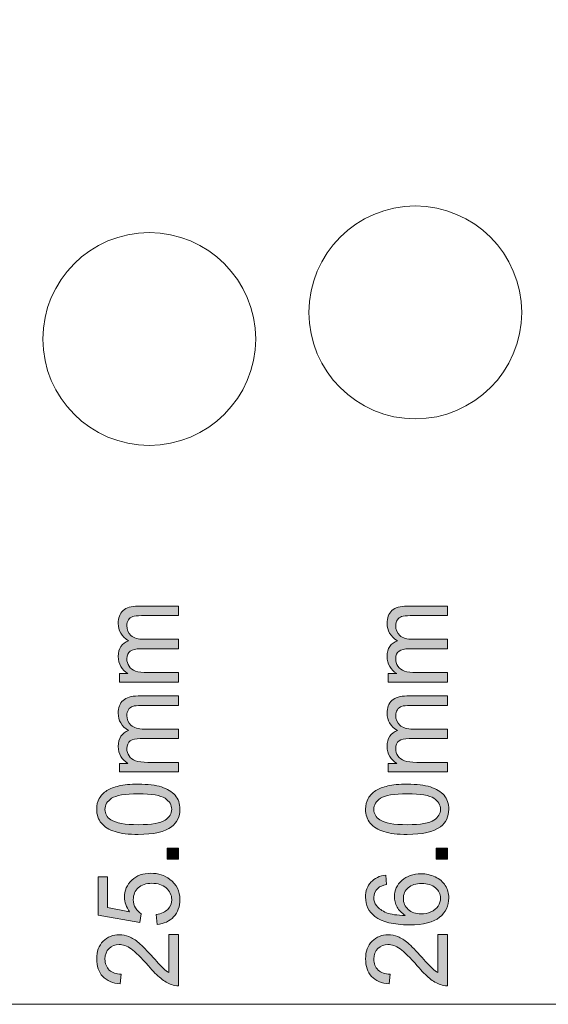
# Model space of a CAD drawing. Header units: millimetres. Extents: x 7 to 595, y -296 to -6.
# Tile 34 of 131: x 63 to 83, y -80 to -43. Entities that reach past the tile are written whole.
import ezdxf

# ---------------------------------------------------------------- set-up
doc = ezdxf.new("R2010")
doc.units = ezdxf.units.MM
doc.header["$MEASUREMENT"] = 0
doc.layers.add('Layer 1', color=7, linetype='Continuous', lineweight=0)

# ---------------------------------------------------------------- blocks, each defined once
blk = doc.blocks.new('Block_1')
at = {"layer": 'Layer 1', "true_color": 0x010101, "transparency": 33554687}
h = blk.add_hatch(color=18, dxfattribs=at)
edge = h.paths.add_edge_path()
edge.add_spline(control_points=[(68.82, -67.422), (68.82, -67.422), (66.599, -67.422), (66.599, -67.422), (66.599, -67.422), (66.599, -67.102), (66.599, -67.102), (66.599, -67.102), (66.913, -67.102), (66.913, -67.102), (66.804, -67.037), (66.717, -66.949), (66.651, -66.839), (66.585, -66.73), (66.552, -66.606), (66.552, -66.466), (66.552, -66.31), (66.586, -66.183), (66.654, -66.084), (66.722, -65.984), (66.817, -65.914), (66.94, -65.873), (66.681, -65.706), (66.552, -65.489), (66.552, -65.222), (66.552, -65.012), (66.613, -64.851), (66.735, -64.739), (66.857, -64.626), (67.044, -64.569), (67.297, -64.569), (67.297, -64.569), (68.82, -64.569), (68.82, -64.569), (68.82, -64.569), (68.82, -64.926), (68.82, -64.926), (68.82, -64.926), (67.422, -64.926), (67.422, -64.926), (67.272, -64.926), (67.164, -64.938), (67.098, -64.961), (67.031, -64.984), (66.978, -65.026), (66.938, -65.087), (66.897, -65.148), (66.877, -65.22), (66.877, -65.301), (66.877, -65.45), (66.929, -65.573), (67.033, -65.671), (67.137, -65.769), (67.303, -65.817), (67.531, -65.817), (67.531, -65.817), (68.82, -65.817), (68.82, -65.817), (68.82, -65.817), (68.82, -66.174), (68.82, -66.174), (68.82, -66.174), (67.379, -66.174), (67.379, -66.174), (67.212, -66.174), (67.086, -66.203), (67.003, -66.261), (66.919, -66.319), (66.877, -66.414), (66.877, -66.546), (66.877, -66.646), (66.905, -66.739), (66.961, -66.824), (67.016, -66.909), (67.098, -66.97), (67.205, -67.009), (67.312, -67.047), (67.467, -67.066), (67.669, -67.066), (67.669, -67.066), (68.82, -67.066), (68.82, -67.066), (68.82, -67.066), (68.82, -67.422), (68.82, -67.422)], knot_values=[0, 0, 0, 0, 1, 1, 1, 2, 2, 2, 3, 3, 3, 4, 4, 4, 5, 5, 5, 6, 6, 6, 7, 7, 7, 8, 8, 8, 9, 9, 9, 10, 10, 10, 11, 11, 11, 12, 12, 12, 13, 13, 13, 14, 14, 14, 15, 15, 15, 16, 16, 16, 17, 17, 17, 18, 18, 18, 19, 19, 19, 20, 20, 20, 21, 21, 21, 22, 22, 22, 23, 23, 23, 24, 24, 24, 25, 25, 25, 26, 26, 26, 27, 27, 27, 28, 28, 28, 28], degree=3, periodic=0)
h = blk.add_hatch(color=18, dxfattribs=at)
edge = h.paths.add_edge_path()
edge.add_spline(control_points=[(78.927, -67.422), (78.927, -67.422), (76.706, -67.422), (76.706, -67.422), (76.706, -67.422), (76.706, -67.102), (76.706, -67.102), (76.706, -67.102), (77.02, -67.102), (77.02, -67.102), (76.912, -67.037), (76.824, -66.949), (76.758, -66.839), (76.692, -66.73), (76.659, -66.606), (76.659, -66.466), (76.659, -66.31), (76.693, -66.183), (76.761, -66.084), (76.83, -65.984), (76.925, -65.914), (77.047, -65.873), (76.788, -65.706), (76.659, -65.489), (76.659, -65.222), (76.659, -65.012), (76.72, -64.851), (76.842, -64.739), (76.964, -64.626), (77.151, -64.569), (77.404, -64.569), (77.404, -64.569), (78.927, -64.569), (78.927, -64.569), (78.927, -64.569), (78.927, -64.926), (78.927, -64.926), (78.927, -64.926), (77.529, -64.926), (77.529, -64.926), (77.38, -64.926), (77.271, -64.938), (77.205, -64.961), (77.139, -64.984), (77.086, -65.026), (77.045, -65.087), (77.004, -65.148), (76.984, -65.22), (76.984, -65.301), (76.984, -65.45), (77.037, -65.573), (77.14, -65.671), (77.244, -65.769), (77.41, -65.817), (77.638, -65.817), (77.638, -65.817), (78.927, -65.817), (78.927, -65.817), (78.927, -65.817), (78.927, -66.174), (78.927, -66.174), (78.927, -66.174), (77.486, -66.174), (77.486, -66.174), (77.319, -66.174), (77.193, -66.203), (77.11, -66.261), (77.027, -66.319), (76.984, -66.414), (76.984, -66.546), (76.984, -66.646), (77.012, -66.739), (77.068, -66.824), (77.124, -66.909), (77.205, -66.97), (77.313, -67.009), (77.419, -67.047), (77.574, -67.066), (77.776, -67.066), (77.776, -67.066), (78.927, -67.066), (78.927, -67.066), (78.927, -67.066), (78.927, -67.422), (78.927, -67.422)], knot_values=[0, 0, 0, 0, 1, 1, 1, 2, 2, 2, 3, 3, 3, 4, 4, 4, 5, 5, 5, 6, 6, 6, 7, 7, 7, 8, 8, 8, 9, 9, 9, 10, 10, 10, 11, 11, 11, 12, 12, 12, 13, 13, 13, 14, 14, 14, 15, 15, 15, 16, 16, 16, 17, 17, 17, 18, 18, 18, 19, 19, 19, 20, 20, 20, 21, 21, 21, 22, 22, 22, 23, 23, 23, 24, 24, 24, 25, 25, 25, 26, 26, 26, 27, 27, 27, 28, 28, 28, 28], degree=3, periodic=0)
h = blk.add_hatch(color=18, dxfattribs=at)
edge = h.paths.add_edge_path()
edge.add_spline(control_points=[(68.82, -70.798), (68.82, -70.798), (66.599, -70.798), (66.599, -70.798), (66.599, -70.798), (66.599, -70.478), (66.599, -70.478), (66.599, -70.478), (66.913, -70.478), (66.913, -70.478), (66.804, -70.412), (66.717, -70.324), (66.651, -70.215), (66.585, -70.106), (66.552, -69.981), (66.552, -69.841), (66.552, -69.686), (66.586, -69.558), (66.654, -69.459), (66.722, -69.36), (66.817, -69.29), (66.94, -69.249), (66.681, -69.082), (66.552, -68.865), (66.552, -68.597), (66.552, -68.388), (66.613, -68.227), (66.735, -68.114), (66.857, -68.002), (67.044, -67.945), (67.297, -67.945), (67.297, -67.945), (68.82, -67.945), (68.82, -67.945), (68.82, -67.945), (68.82, -68.302), (68.82, -68.302), (68.82, -68.302), (67.422, -68.302), (67.422, -68.302), (67.272, -68.302), (67.164, -68.314), (67.098, -68.337), (67.031, -68.36), (66.978, -68.401), (66.938, -68.463), (66.897, -68.524), (66.877, -68.595), (66.877, -68.677), (66.877, -68.826), (66.929, -68.949), (67.033, -69.046), (67.137, -69.144), (67.303, -69.193), (67.531, -69.193), (67.531, -69.193), (68.82, -69.193), (68.82, -69.193), (68.82, -69.193), (68.82, -69.55), (68.82, -69.55), (68.82, -69.55), (67.379, -69.55), (67.379, -69.55), (67.212, -69.55), (67.086, -69.579), (67.003, -69.637), (66.919, -69.695), (66.877, -69.79), (66.877, -69.922), (66.877, -70.022), (66.905, -70.114), (66.961, -70.199), (67.016, -70.284), (67.098, -70.346), (67.205, -70.384), (67.312, -70.422), (67.467, -70.441), (67.669, -70.441), (67.669, -70.441), (68.82, -70.441), (68.82, -70.441), (68.82, -70.441), (68.82, -70.798), (68.82, -70.798)], knot_values=[0, 0, 0, 0, 1, 1, 1, 2, 2, 2, 3, 3, 3, 4, 4, 4, 5, 5, 5, 6, 6, 6, 7, 7, 7, 8, 8, 8, 9, 9, 9, 10, 10, 10, 11, 11, 11, 12, 12, 12, 13, 13, 13, 14, 14, 14, 15, 15, 15, 16, 16, 16, 17, 17, 17, 18, 18, 18, 19, 19, 19, 20, 20, 20, 21, 21, 21, 22, 22, 22, 23, 23, 23, 24, 24, 24, 25, 25, 25, 26, 26, 26, 27, 27, 27, 28, 28, 28, 28], degree=3, periodic=0)
h = blk.add_hatch(color=18, dxfattribs=at)
edge = h.paths.add_edge_path()
edge.add_spline(control_points=[(78.927, -70.798), (78.927, -70.798), (76.706, -70.798), (76.706, -70.798), (76.706, -70.798), (76.706, -70.478), (76.706, -70.478), (76.706, -70.478), (77.02, -70.478), (77.02, -70.478), (76.912, -70.412), (76.824, -70.324), (76.758, -70.215), (76.692, -70.106), (76.659, -69.981), (76.659, -69.841), (76.659, -69.686), (76.693, -69.558), (76.761, -69.459), (76.83, -69.36), (76.925, -69.29), (77.047, -69.249), (76.788, -69.082), (76.659, -68.865), (76.659, -68.597), (76.659, -68.388), (76.72, -68.227), (76.842, -68.114), (76.964, -68.002), (77.151, -67.945), (77.404, -67.945), (77.404, -67.945), (78.927, -67.945), (78.927, -67.945), (78.927, -67.945), (78.927, -68.302), (78.927, -68.302), (78.927, -68.302), (77.529, -68.302), (77.529, -68.302), (77.38, -68.302), (77.271, -68.314), (77.205, -68.337), (77.139, -68.36), (77.086, -68.401), (77.045, -68.463), (77.004, -68.524), (76.984, -68.595), (76.984, -68.677), (76.984, -68.826), (77.037, -68.949), (77.14, -69.046), (77.244, -69.144), (77.41, -69.193), (77.638, -69.193), (77.638, -69.193), (78.927, -69.193), (78.927, -69.193), (78.927, -69.193), (78.927, -69.55), (78.927, -69.55), (78.927, -69.55), (77.486, -69.55), (77.486, -69.55), (77.319, -69.55), (77.193, -69.579), (77.11, -69.637), (77.027, -69.695), (76.984, -69.79), (76.984, -69.922), (76.984, -70.022), (77.012, -70.114), (77.068, -70.199), (77.124, -70.284), (77.205, -70.346), (77.313, -70.384), (77.419, -70.422), (77.574, -70.441), (77.776, -70.441), (77.776, -70.441), (78.927, -70.441), (78.927, -70.441), (78.927, -70.441), (78.927, -70.798), (78.927, -70.798)], knot_values=[0, 0, 0, 0, 1, 1, 1, 2, 2, 2, 3, 3, 3, 4, 4, 4, 5, 5, 5, 6, 6, 6, 7, 7, 7, 8, 8, 8, 9, 9, 9, 10, 10, 10, 11, 11, 11, 12, 12, 12, 13, 13, 13, 14, 14, 14, 15, 15, 15, 16, 16, 16, 17, 17, 17, 18, 18, 18, 19, 19, 19, 20, 20, 20, 21, 21, 21, 22, 22, 22, 23, 23, 23, 24, 24, 24, 25, 25, 25, 26, 26, 26, 27, 27, 27, 28, 28, 28, 28], degree=3, periodic=0)
h = blk.add_hatch(color=18, dxfattribs=at)
edge = h.paths.add_edge_path()
edge.add_spline(control_points=[(67.309, -72.784), (67.814, -72.784), (68.149, -72.729), (68.314, -72.617), (68.48, -72.506), (68.563, -72.368), (68.563, -72.205), (68.563, -72.041), (68.48, -71.903), (68.313, -71.792), (68.147, -71.681), (67.812, -71.625), (67.309, -71.625), (66.805, -71.625), (66.47, -71.681), (66.305, -71.792), (66.138, -71.903), (66.056, -72.042), (66.056, -72.209), (66.056, -72.372), (66.129, -72.503), (66.275, -72.601), (66.462, -72.723), (66.807, -72.784), (67.309, -72.784)], knot_values=[0, 0, 0, 0, 1, 1, 1, 2, 2, 2, 3, 3, 3, 4, 4, 4, 5, 5, 5, 6, 6, 6, 7, 7, 7, 8, 8, 8, 8], degree=3, periodic=0)
edge = h.paths.add_edge_path()
edge.add_spline(control_points=[(67.308, -73.149), (66.946, -73.149), (66.654, -73.114), (66.433, -73.043), (66.211, -72.973), (66.041, -72.868), (65.922, -72.729), (65.803, -72.59), (65.743, -72.415), (65.743, -72.205), (65.743, -72.049), (65.776, -71.913), (65.842, -71.795), (65.909, -71.677), (66.004, -71.58), (66.129, -71.504), (66.253, -71.429), (66.405, -71.369), (66.584, -71.326), (66.763, -71.282), (67.005, -71.26), (67.308, -71.26), (67.667, -71.26), (67.958, -71.296), (68.179, -71.365), (68.401, -71.435), (68.572, -71.539), (68.691, -71.679), (68.811, -71.817), (68.871, -71.993), (68.871, -72.205), (68.871, -72.484), (68.766, -72.703), (68.556, -72.862), (68.299, -73.054), (67.883, -73.149), (67.308, -73.149), (67.308, -73.149), (67.308, -73.149), (67.308, -73.149)], knot_values=[0, 0, 0, 0, 1, 1, 1, 2, 2, 2, 3, 3, 3, 4, 4, 4, 5, 5, 5, 6, 6, 6, 7, 7, 7, 8, 8, 8, 9, 9, 9, 10, 10, 10, 11, 11, 11, 12, 12, 12, 13, 13, 13, 13], degree=3, periodic=0)
h = blk.add_hatch(color=18, dxfattribs=at)
edge = h.paths.add_edge_path()
edge.add_spline(control_points=[(77.417, -72.784), (77.921, -72.784), (78.256, -72.729), (78.421, -72.617), (78.588, -72.506), (78.67, -72.368), (78.67, -72.205), (78.67, -72.041), (78.587, -71.903), (78.421, -71.792), (78.254, -71.681), (77.919, -71.625), (77.417, -71.625), (76.912, -71.625), (76.577, -71.681), (76.412, -71.792), (76.246, -71.903), (76.163, -72.042), (76.163, -72.209), (76.163, -72.372), (76.236, -72.503), (76.383, -72.601), (76.569, -72.723), (76.914, -72.784), (77.417, -72.784)], knot_values=[0, 0, 0, 0, 1, 1, 1, 2, 2, 2, 3, 3, 3, 4, 4, 4, 5, 5, 5, 6, 6, 6, 7, 7, 7, 8, 8, 8, 8], degree=3, periodic=0)
edge = h.paths.add_edge_path()
edge.add_spline(control_points=[(77.415, -73.149), (77.054, -73.149), (76.761, -73.114), (76.54, -73.043), (76.318, -72.973), (76.148, -72.868), (76.029, -72.729), (75.91, -72.59), (75.851, -72.415), (75.851, -72.205), (75.851, -72.049), (75.883, -71.913), (75.95, -71.795), (76.016, -71.677), (76.112, -71.58), (76.236, -71.504), (76.36, -71.429), (76.512, -71.369), (76.691, -71.326), (76.87, -71.282), (77.112, -71.26), (77.415, -71.26), (77.775, -71.26), (78.066, -71.296), (78.287, -71.365), (78.508, -71.435), (78.679, -71.539), (78.799, -71.679), (78.918, -71.817), (78.978, -71.993), (78.978, -72.205), (78.978, -72.484), (78.873, -72.703), (78.663, -72.862), (78.406, -73.054), (77.991, -73.149), (77.415, -73.149), (77.415, -73.149), (77.415, -73.149), (77.415, -73.149)], knot_values=[0, 0, 0, 0, 1, 1, 1, 2, 2, 2, 3, 3, 3, 4, 4, 4, 5, 5, 5, 6, 6, 6, 7, 7, 7, 8, 8, 8, 9, 9, 9, 10, 10, 10, 11, 11, 11, 12, 12, 12, 13, 13, 13, 13], degree=3, periodic=0)
for points in [[(68.82, -74.076), (68.392, -74.076), (68.392, -73.671), (68.82, -73.671)], [(78.927, -74.076), (78.499, -74.076), (78.499, -73.671), (78.927, -73.671)]]:
    blk.add_hatch(color=18, dxfattribs=at).paths.add_polyline_path(points)
h = blk.add_hatch(color=18, dxfattribs=at)
edge = h.paths.add_edge_path()
edge.add_spline(control_points=[(68.015, -76.529), (68.015, -76.529), (67.985, -76.156), (67.985, -76.156), (68.177, -76.128), (68.321, -76.064), (68.418, -75.964), (68.515, -75.864), (68.563, -75.742), (68.563, -75.598), (68.563, -75.424), (68.495, -75.279), (68.358, -75.161), (68.221, -75.043), (68.04, -74.985), (67.815, -74.985), (67.6, -74.985), (67.431, -75.041), (67.307, -75.153), (67.183, -75.266), (67.121, -75.415), (67.121, -75.601), (67.121, -75.717), (67.149, -75.82), (67.205, -75.912), (67.26, -76.003), (67.332, -76.075), (67.421, -76.127), (67.421, -76.127), (67.369, -76.464), (67.369, -76.464), (67.369, -76.464), (65.795, -76.184), (65.795, -76.184), (65.795, -76.184), (65.795, -74.745), (65.795, -74.745), (65.795, -74.745), (66.154, -74.745), (66.154, -74.745), (66.154, -74.745), (66.154, -75.9), (66.154, -75.9), (66.154, -75.9), (66.981, -76.054), (66.981, -76.054), (66.852, -75.881), (66.787, -75.698), (66.787, -75.508), (66.787, -75.255), (66.88, -75.042), (67.065, -74.868), (67.251, -74.695), (67.489, -74.608), (67.78, -74.608), (68.057, -74.608), (68.297, -74.684), (68.499, -74.837), (68.747, -75.022), (68.871, -75.276), (68.871, -75.598), (68.871, -75.861), (68.793, -76.076), (68.636, -76.243), (68.48, -76.41), (68.273, -76.505), (68.015, -76.529)], knot_values=[0, 0, 0, 0, 1, 1, 1, 2, 2, 2, 3, 3, 3, 4, 4, 4, 5, 5, 5, 6, 6, 6, 7, 7, 7, 8, 8, 8, 9, 9, 9, 10, 10, 10, 11, 11, 11, 12, 12, 12, 13, 13, 13, 14, 14, 14, 15, 15, 15, 16, 16, 16, 17, 17, 17, 18, 18, 18, 19, 19, 19, 20, 20, 20, 21, 21, 21, 22, 22, 22, 22], degree=3, periodic=0)
h = blk.add_hatch(color=18, dxfattribs=at)
edge = h.paths.add_edge_path()
edge.add_spline(control_points=[(77.934, -76.135), (78.064, -76.135), (78.188, -76.109), (78.307, -76.057), (78.425, -76.005), (78.515, -75.932), (78.577, -75.84), (78.639, -75.746), (78.67, -75.648), (78.67, -75.543), (78.67, -75.391), (78.606, -75.261), (78.478, -75.154), (78.349, -75.047), (78.175, -74.993), (77.955, -74.993), (77.743, -74.993), (77.576, -75.046), (77.454, -75.152), (77.332, -75.258), (77.271, -75.393), (77.271, -75.557), (77.271, -75.718), (77.332, -75.855), (77.454, -75.967), (77.576, -76.079), (77.736, -76.135), (77.934, -76.135)], knot_values=[0, 0, 0, 0, 1, 1, 1, 2, 2, 2, 3, 3, 3, 4, 4, 4, 5, 5, 5, 6, 6, 6, 7, 7, 7, 8, 8, 8, 9, 9, 9, 9], degree=3, periodic=0)
edge = h.paths.add_edge_path()
edge.add_spline(control_points=[(76.612, -74.677), (76.612, -74.677), (76.642, -75.029), (76.642, -75.029), (76.495, -75.061), (76.387, -75.106), (76.32, -75.165), (76.212, -75.261), (76.159, -75.381), (76.159, -75.523), (76.159, -75.637), (76.192, -75.738), (76.259, -75.825), (76.346, -75.938), (76.471, -76.025), (76.636, -76.091), (76.803, -76.156), (77.039, -76.189), (77.345, -76.192), (77.207, -76.106), (77.104, -76.001), (77.038, -75.877), (76.971, -75.753), (76.937, -75.623), (76.937, -75.486), (76.937, -75.249), (77.03, -75.046), (77.215, -74.879), (77.4, -74.712), (77.638, -74.628), (77.931, -74.628), (78.123, -74.628), (78.302, -74.667), (78.467, -74.745), (78.633, -74.825), (78.759, -74.932), (78.846, -75.07), (78.934, -75.207), (78.978, -75.363), (78.978, -75.537), (78.978, -75.834), (78.863, -76.076), (78.633, -76.264), (78.402, -76.451), (78.022, -76.545), (77.493, -76.545), (76.901, -76.545), (76.47, -76.441), (76.201, -76.233), (75.968, -76.052), (75.851, -75.809), (75.851, -75.501), (75.851, -75.273), (75.918, -75.085), (76.053, -74.939), (76.188, -74.793), (76.374, -74.706), (76.612, -74.677), (76.612, -74.677), (76.612, -74.677), (76.612, -74.677)], knot_values=[0, 0, 0, 0, 1, 1, 1, 2, 2, 2, 3, 3, 3, 4, 4, 4, 5, 5, 5, 6, 6, 6, 7, 7, 7, 8, 8, 8, 9, 9, 9, 10, 10, 10, 11, 11, 11, 12, 12, 12, 13, 13, 13, 14, 14, 14, 15, 15, 15, 16, 16, 16, 17, 17, 17, 18, 18, 18, 19, 19, 19, 20, 20, 20, 20], degree=3, periodic=0)
h = blk.add_hatch(color=18, dxfattribs=at)
edge = h.paths.add_edge_path()
edge.add_spline(control_points=[(68.46, -76.914), (68.46, -76.914), (68.82, -76.914), (68.82, -76.914), (68.82, -76.914), (68.82, -78.835), (68.82, -78.835), (68.729, -78.838), (68.642, -78.824), (68.558, -78.793), (68.42, -78.744), (68.284, -78.665), (68.151, -78.556), (68.018, -78.447), (67.863, -78.292), (67.689, -78.09), (67.416, -77.776), (67.2, -77.563), (67.04, -77.451), (66.88, -77.339), (66.729, -77.283), (66.586, -77.283), (66.437, -77.283), (66.312, -77.334), (66.209, -77.435), (66.107, -77.536), (66.056, -77.669), (66.056, -77.831), (66.056, -78.004), (66.11, -78.141), (66.218, -78.245), (66.326, -78.348), (66.476, -78.4), (66.668, -78.401), (66.668, -78.401), (66.629, -78.766), (66.629, -78.766), (66.341, -78.741), (66.121, -78.647), (65.97, -78.483), (65.819, -78.319), (65.743, -78.1), (65.743, -77.823), (65.743, -77.545), (65.825, -77.324), (65.988, -77.162), (66.151, -76.999), (66.354, -76.918), (66.595, -76.918), (66.717, -76.918), (66.838, -76.942), (66.956, -76.99), (67.076, -77.037), (67.2, -77.116), (67.331, -77.226), (67.462, -77.337), (67.642, -77.52), (67.871, -77.775), (68.06, -77.989), (68.189, -78.127), (68.256, -78.188), (68.324, -78.249), (68.392, -78.299), (68.46, -78.339), (68.46, -78.339), (68.46, -76.914), (68.46, -76.914)], knot_values=[0, 0, 0, 0, 1, 1, 1, 2, 2, 2, 3, 3, 3, 4, 4, 4, 5, 5, 5, 6, 6, 6, 7, 7, 7, 8, 8, 8, 9, 9, 9, 10, 10, 10, 11, 11, 11, 12, 12, 12, 13, 13, 13, 14, 14, 14, 15, 15, 15, 16, 16, 16, 17, 17, 17, 18, 18, 18, 19, 19, 19, 20, 20, 20, 21, 21, 21, 22, 22, 22, 22], degree=3, periodic=0)
h = blk.add_hatch(color=18, dxfattribs=at)
edge = h.paths.add_edge_path()
edge.add_spline(control_points=[(78.568, -76.914), (78.568, -76.914), (78.927, -76.914), (78.927, -76.914), (78.927, -76.914), (78.927, -78.835), (78.927, -78.835), (78.836, -78.838), (78.749, -78.824), (78.665, -78.793), (78.528, -78.744), (78.391, -78.665), (78.258, -78.556), (78.125, -78.447), (77.971, -78.292), (77.796, -78.09), (77.523, -77.776), (77.307, -77.563), (77.147, -77.451), (76.987, -77.339), (76.836, -77.283), (76.693, -77.283), (76.544, -77.283), (76.419, -77.334), (76.316, -77.435), (76.214, -77.536), (76.163, -77.669), (76.163, -77.831), (76.163, -78.004), (76.217, -78.141), (76.326, -78.245), (76.433, -78.348), (76.583, -78.4), (76.775, -78.401), (76.775, -78.401), (76.736, -78.766), (76.736, -78.766), (76.448, -78.741), (76.229, -78.647), (76.077, -78.483), (75.926, -78.319), (75.851, -78.1), (75.851, -77.823), (75.851, -77.545), (75.932, -77.324), (76.095, -77.162), (76.259, -76.999), (76.461, -76.918), (76.702, -76.918), (76.825, -76.918), (76.945, -76.942), (77.064, -76.99), (77.183, -77.037), (77.308, -77.116), (77.439, -77.226), (77.569, -77.337), (77.75, -77.52), (77.978, -77.775), (78.168, -77.989), (78.296, -78.127), (78.364, -78.188), (78.431, -78.249), (78.499, -78.299), (78.568, -78.339), (78.568, -78.339), (78.568, -76.914), (78.568, -76.914)], knot_values=[0, 0, 0, 0, 1, 1, 1, 2, 2, 2, 3, 3, 3, 4, 4, 4, 5, 5, 5, 6, 6, 6, 7, 7, 7, 8, 8, 8, 9, 9, 9, 10, 10, 10, 11, 11, 11, 12, 12, 12, 13, 13, 13, 14, 14, 14, 15, 15, 15, 16, 16, 16, 17, 17, 17, 18, 18, 18, 19, 19, 19, 20, 20, 20, 21, 21, 21, 22, 22, 22, 22], degree=3, periodic=0)
at = {"layer": 'Layer 1'}
for points in [[(68.82, -74.076), (68.392, -74.076), (68.392, -73.671), (68.82, -73.671)], [(78.927, -74.076), (78.499, -74.076), (78.499, -73.671), (78.927, -73.671)]]:
    blk.add_lwpolyline(points, close=True, dxfattribs=at)
for points, knots in [([(68.82, -67.422), (68.82, -67.422), (66.599, -67.422), (66.599, -67.422), (66.599, -67.422), (66.599, -67.102), (66.599, -67.102), (66.599, -67.102), (66.913, -67.102), (66.913, -67.102), (66.804, -67.037), (66.717, -66.949), (66.651, -66.839), (66.585, -66.73), (66.552, -66.606), (66.552, -66.466), (66.552, -66.31), (66.586, -66.183), (66.654, -66.084), (66.722, -65.984), (66.817, -65.914), (66.94, -65.873), (66.681, -65.706), (66.552, -65.489), (66.552, -65.222), (66.552, -65.012), (66.613, -64.851), (66.735, -64.739), (66.857, -64.626), (67.044, -64.569), (67.297, -64.569), (67.297, -64.569), (68.82, -64.569), (68.82, -64.569), (68.82, -64.569), (68.82, -64.926), (68.82, -64.926), (68.82, -64.926), (67.422, -64.926), (67.422, -64.926), (67.272, -64.926), (67.164, -64.938), (67.098, -64.961), (67.031, -64.984), (66.978, -65.026), (66.938, -65.087), (66.897, -65.148), (66.877, -65.22), (66.877, -65.301), (66.877, -65.45), (66.929, -65.573), (67.033, -65.671), (67.137, -65.769), (67.303, -65.817), (67.531, -65.817), (67.531, -65.817), (68.82, -65.817), (68.82, -65.817), (68.82, -65.817), (68.82, -66.174), (68.82, -66.174), (68.82, -66.174), (67.379, -66.174), (67.379, -66.174), (67.212, -66.174), (67.086, -66.203), (67.003, -66.261), (66.919, -66.319), (66.877, -66.414), (66.877, -66.546), (66.877, -66.646), (66.905, -66.739), (66.961, -66.824), (67.016, -66.909), (67.098, -66.97), (67.205, -67.009), (67.312, -67.047), (67.467, -67.066), (67.669, -67.066), (67.669, -67.066), (68.82, -67.066), (68.82, -67.066), (68.82, -67.066), (68.82, -67.422), (68.82, -67.422)], [0, 0, 0, 0, 1, 1, 1, 2, 2, 2, 3, 3, 3, 4, 4, 4, 5, 5, 5, 6, 6, 6, 7, 7, 7, 8, 8, 8, 9, 9, 9, 10, 10, 10, 11, 11, 11, 12, 12, 12, 13, 13, 13, 14, 14, 14, 15, 15, 15, 16, 16, 16, 17, 17, 17, 18, 18, 18, 19, 19, 19, 20, 20, 20, 21, 21, 21, 22, 22, 22, 23, 23, 23, 24, 24, 24, 25, 25, 25, 26, 26, 26, 27, 27, 27, 28, 28, 28, 28]), ([(78.927, -67.422), (78.927, -67.422), (76.706, -67.422), (76.706, -67.422), (76.706, -67.422), (76.706, -67.102), (76.706, -67.102), (76.706, -67.102), (77.02, -67.102), (77.02, -67.102), (76.912, -67.037), (76.824, -66.949), (76.758, -66.839), (76.692, -66.73), (76.659, -66.606), (76.659, -66.466), (76.659, -66.31), (76.693, -66.183), (76.761, -66.084), (76.83, -65.984), (76.925, -65.914), (77.047, -65.873), (76.788, -65.706), (76.659, -65.489), (76.659, -65.222), (76.659, -65.012), (76.72, -64.851), (76.842, -64.739), (76.964, -64.626), (77.151, -64.569), (77.404, -64.569), (77.404, -64.569), (78.927, -64.569), (78.927, -64.569), (78.927, -64.569), (78.927, -64.926), (78.927, -64.926), (78.927, -64.926), (77.529, -64.926), (77.529, -64.926), (77.38, -64.926), (77.271, -64.938), (77.205, -64.961), (77.139, -64.984), (77.086, -65.026), (77.045, -65.087), (77.004, -65.148), (76.984, -65.22), (76.984, -65.301), (76.984, -65.45), (77.037, -65.573), (77.14, -65.671), (77.244, -65.769), (77.41, -65.817), (77.638, -65.817), (77.638, -65.817), (78.927, -65.817), (78.927, -65.817), (78.927, -65.817), (78.927, -66.174), (78.927, -66.174), (78.927, -66.174), (77.486, -66.174), (77.486, -66.174), (77.319, -66.174), (77.193, -66.203), (77.11, -66.261), (77.027, -66.319), (76.984, -66.414), (76.984, -66.546), (76.984, -66.646), (77.012, -66.739), (77.068, -66.824), (77.124, -66.909), (77.205, -66.97), (77.313, -67.009), (77.419, -67.047), (77.574, -67.066), (77.776, -67.066), (77.776, -67.066), (78.927, -67.066), (78.927, -67.066), (78.927, -67.066), (78.927, -67.422), (78.927, -67.422)], [0, 0, 0, 0, 1, 1, 1, 2, 2, 2, 3, 3, 3, 4, 4, 4, 5, 5, 5, 6, 6, 6, 7, 7, 7, 8, 8, 8, 9, 9, 9, 10, 10, 10, 11, 11, 11, 12, 12, 12, 13, 13, 13, 14, 14, 14, 15, 15, 15, 16, 16, 16, 17, 17, 17, 18, 18, 18, 19, 19, 19, 20, 20, 20, 21, 21, 21, 22, 22, 22, 23, 23, 23, 24, 24, 24, 25, 25, 25, 26, 26, 26, 27, 27, 27, 28, 28, 28, 28]), ([(68.82, -70.798), (68.82, -70.798), (66.599, -70.798), (66.599, -70.798), (66.599, -70.798), (66.599, -70.478), (66.599, -70.478), (66.599, -70.478), (66.913, -70.478), (66.913, -70.478), (66.804, -70.412), (66.717, -70.324), (66.651, -70.215), (66.585, -70.106), (66.552, -69.981), (66.552, -69.841), (66.552, -69.686), (66.586, -69.558), (66.654, -69.459), (66.722, -69.36), (66.817, -69.29), (66.94, -69.249), (66.681, -69.082), (66.552, -68.865), (66.552, -68.597), (66.552, -68.388), (66.613, -68.227), (66.735, -68.114), (66.857, -68.002), (67.044, -67.945), (67.297, -67.945), (67.297, -67.945), (68.82, -67.945), (68.82, -67.945), (68.82, -67.945), (68.82, -68.302), (68.82, -68.302), (68.82, -68.302), (67.422, -68.302), (67.422, -68.302), (67.272, -68.302), (67.164, -68.314), (67.098, -68.337), (67.031, -68.36), (66.978, -68.401), (66.938, -68.463), (66.897, -68.524), (66.877, -68.595), (66.877, -68.677), (66.877, -68.826), (66.929, -68.949), (67.033, -69.046), (67.137, -69.144), (67.303, -69.193), (67.531, -69.193), (67.531, -69.193), (68.82, -69.193), (68.82, -69.193), (68.82, -69.193), (68.82, -69.55), (68.82, -69.55), (68.82, -69.55), (67.379, -69.55), (67.379, -69.55), (67.212, -69.55), (67.086, -69.579), (67.003, -69.637), (66.919, -69.695), (66.877, -69.79), (66.877, -69.922), (66.877, -70.022), (66.905, -70.114), (66.961, -70.199), (67.016, -70.284), (67.098, -70.346), (67.205, -70.384), (67.312, -70.422), (67.467, -70.441), (67.669, -70.441), (67.669, -70.441), (68.82, -70.441), (68.82, -70.441), (68.82, -70.441), (68.82, -70.798), (68.82, -70.798)], [0, 0, 0, 0, 1, 1, 1, 2, 2, 2, 3, 3, 3, 4, 4, 4, 5, 5, 5, 6, 6, 6, 7, 7, 7, 8, 8, 8, 9, 9, 9, 10, 10, 10, 11, 11, 11, 12, 12, 12, 13, 13, 13, 14, 14, 14, 15, 15, 15, 16, 16, 16, 17, 17, 17, 18, 18, 18, 19, 19, 19, 20, 20, 20, 21, 21, 21, 22, 22, 22, 23, 23, 23, 24, 24, 24, 25, 25, 25, 26, 26, 26, 27, 27, 27, 28, 28, 28, 28]), ([(78.927, -70.798), (78.927, -70.798), (76.706, -70.798), (76.706, -70.798), (76.706, -70.798), (76.706, -70.478), (76.706, -70.478), (76.706, -70.478), (77.02, -70.478), (77.02, -70.478), (76.912, -70.412), (76.824, -70.324), (76.758, -70.215), (76.692, -70.106), (76.659, -69.981), (76.659, -69.841), (76.659, -69.686), (76.693, -69.558), (76.761, -69.459), (76.83, -69.36), (76.925, -69.29), (77.047, -69.249), (76.788, -69.082), (76.659, -68.865), (76.659, -68.597), (76.659, -68.388), (76.72, -68.227), (76.842, -68.114), (76.964, -68.002), (77.151, -67.945), (77.404, -67.945), (77.404, -67.945), (78.927, -67.945), (78.927, -67.945), (78.927, -67.945), (78.927, -68.302), (78.927, -68.302), (78.927, -68.302), (77.529, -68.302), (77.529, -68.302), (77.38, -68.302), (77.271, -68.314), (77.205, -68.337), (77.139, -68.36), (77.086, -68.401), (77.045, -68.463), (77.004, -68.524), (76.984, -68.595), (76.984, -68.677), (76.984, -68.826), (77.037, -68.949), (77.14, -69.046), (77.244, -69.144), (77.41, -69.193), (77.638, -69.193), (77.638, -69.193), (78.927, -69.193), (78.927, -69.193), (78.927, -69.193), (78.927, -69.55), (78.927, -69.55), (78.927, -69.55), (77.486, -69.55), (77.486, -69.55), (77.319, -69.55), (77.193, -69.579), (77.11, -69.637), (77.027, -69.695), (76.984, -69.79), (76.984, -69.922), (76.984, -70.022), (77.012, -70.114), (77.068, -70.199), (77.124, -70.284), (77.205, -70.346), (77.313, -70.384), (77.419, -70.422), (77.574, -70.441), (77.776, -70.441), (77.776, -70.441), (78.927, -70.441), (78.927, -70.441), (78.927, -70.441), (78.927, -70.798), (78.927, -70.798)], [0, 0, 0, 0, 1, 1, 1, 2, 2, 2, 3, 3, 3, 4, 4, 4, 5, 5, 5, 6, 6, 6, 7, 7, 7, 8, 8, 8, 9, 9, 9, 10, 10, 10, 11, 11, 11, 12, 12, 12, 13, 13, 13, 14, 14, 14, 15, 15, 15, 16, 16, 16, 17, 17, 17, 18, 18, 18, 19, 19, 19, 20, 20, 20, 21, 21, 21, 22, 22, 22, 23, 23, 23, 24, 24, 24, 25, 25, 25, 26, 26, 26, 27, 27, 27, 28, 28, 28, 28]), ([(67.308, -73.149), (66.946, -73.149), (66.654, -73.114), (66.433, -73.043), (66.211, -72.973), (66.041, -72.868), (65.922, -72.729), (65.803, -72.59), (65.743, -72.415), (65.743, -72.205), (65.743, -72.049), (65.776, -71.913), (65.842, -71.795), (65.909, -71.677), (66.004, -71.58), (66.129, -71.504), (66.253, -71.429), (66.405, -71.369), (66.584, -71.326), (66.763, -71.282), (67.005, -71.26), (67.308, -71.26), (67.667, -71.26), (67.958, -71.296), (68.179, -71.365), (68.401, -71.435), (68.572, -71.539), (68.691, -71.679), (68.811, -71.817), (68.871, -71.993), (68.871, -72.205), (68.871, -72.484), (68.766, -72.703), (68.556, -72.862), (68.299, -73.054), (67.883, -73.149), (67.308, -73.149), (67.308, -73.149), (67.308, -73.149), (67.308, -73.149)], [0, 0, 0, 0, 1, 1, 1, 2, 2, 2, 3, 3, 3, 4, 4, 4, 5, 5, 5, 6, 6, 6, 7, 7, 7, 8, 8, 8, 9, 9, 9, 10, 10, 10, 11, 11, 11, 12, 12, 12, 13, 13, 13, 13]), ([(77.415, -73.149), (77.054, -73.149), (76.761, -73.114), (76.54, -73.043), (76.318, -72.973), (76.148, -72.868), (76.029, -72.729), (75.91, -72.59), (75.851, -72.415), (75.851, -72.205), (75.851, -72.049), (75.883, -71.913), (75.95, -71.795), (76.016, -71.677), (76.112, -71.58), (76.236, -71.504), (76.36, -71.429), (76.512, -71.369), (76.691, -71.326), (76.87, -71.282), (77.112, -71.26), (77.415, -71.26), (77.775, -71.26), (78.066, -71.296), (78.287, -71.365), (78.508, -71.435), (78.679, -71.539), (78.799, -71.679), (78.918, -71.817), (78.978, -71.993), (78.978, -72.205), (78.978, -72.484), (78.873, -72.703), (78.663, -72.862), (78.406, -73.054), (77.991, -73.149), (77.415, -73.149), (77.415, -73.149), (77.415, -73.149), (77.415, -73.149)], [0, 0, 0, 0, 1, 1, 1, 2, 2, 2, 3, 3, 3, 4, 4, 4, 5, 5, 5, 6, 6, 6, 7, 7, 7, 8, 8, 8, 9, 9, 9, 10, 10, 10, 11, 11, 11, 12, 12, 12, 13, 13, 13, 13]), ([(67.309, -72.784), (67.814, -72.784), (68.149, -72.729), (68.314, -72.617), (68.48, -72.506), (68.563, -72.368), (68.563, -72.205), (68.563, -72.041), (68.48, -71.903), (68.313, -71.792), (68.147, -71.681), (67.812, -71.625), (67.309, -71.625), (66.805, -71.625), (66.47, -71.681), (66.305, -71.792), (66.138, -71.903), (66.056, -72.042), (66.056, -72.209), (66.056, -72.372), (66.129, -72.503), (66.275, -72.601), (66.462, -72.723), (66.807, -72.784), (67.309, -72.784)], [0, 0, 0, 0, 1, 1, 1, 2, 2, 2, 3, 3, 3, 4, 4, 4, 5, 5, 5, 6, 6, 6, 7, 7, 7, 8, 8, 8, 8]), ([(77.417, -72.784), (77.921, -72.784), (78.256, -72.729), (78.421, -72.617), (78.588, -72.506), (78.67, -72.368), (78.67, -72.205), (78.67, -72.041), (78.587, -71.903), (78.421, -71.792), (78.254, -71.681), (77.919, -71.625), (77.417, -71.625), (76.912, -71.625), (76.577, -71.681), (76.412, -71.792), (76.246, -71.903), (76.163, -72.042), (76.163, -72.209), (76.163, -72.372), (76.236, -72.503), (76.383, -72.601), (76.569, -72.723), (76.914, -72.784), (77.417, -72.784)], [0, 0, 0, 0, 1, 1, 1, 2, 2, 2, 3, 3, 3, 4, 4, 4, 5, 5, 5, 6, 6, 6, 7, 7, 7, 8, 8, 8, 8]), ([(68.015, -76.529), (68.015, -76.529), (67.985, -76.156), (67.985, -76.156), (68.177, -76.128), (68.321, -76.064), (68.418, -75.964), (68.515, -75.864), (68.563, -75.742), (68.563, -75.598), (68.563, -75.424), (68.495, -75.279), (68.358, -75.161), (68.221, -75.043), (68.04, -74.985), (67.815, -74.985), (67.6, -74.985), (67.431, -75.041), (67.307, -75.153), (67.183, -75.266), (67.121, -75.415), (67.121, -75.601), (67.121, -75.717), (67.149, -75.82), (67.205, -75.912), (67.26, -76.003), (67.332, -76.075), (67.421, -76.127), (67.421, -76.127), (67.369, -76.464), (67.369, -76.464), (67.369, -76.464), (65.795, -76.184), (65.795, -76.184), (65.795, -76.184), (65.795, -74.745), (65.795, -74.745), (65.795, -74.745), (66.154, -74.745), (66.154, -74.745), (66.154, -74.745), (66.154, -75.9), (66.154, -75.9), (66.154, -75.9), (66.981, -76.054), (66.981, -76.054), (66.852, -75.881), (66.787, -75.698), (66.787, -75.508), (66.787, -75.255), (66.88, -75.042), (67.065, -74.868), (67.251, -74.695), (67.489, -74.608), (67.78, -74.608), (68.057, -74.608), (68.297, -74.684), (68.499, -74.837), (68.747, -75.022), (68.871, -75.276), (68.871, -75.598), (68.871, -75.861), (68.793, -76.076), (68.636, -76.243), (68.48, -76.41), (68.273, -76.505), (68.015, -76.529)], [0, 0, 0, 0, 1, 1, 1, 2, 2, 2, 3, 3, 3, 4, 4, 4, 5, 5, 5, 6, 6, 6, 7, 7, 7, 8, 8, 8, 9, 9, 9, 10, 10, 10, 11, 11, 11, 12, 12, 12, 13, 13, 13, 14, 14, 14, 15, 15, 15, 16, 16, 16, 17, 17, 17, 18, 18, 18, 19, 19, 19, 20, 20, 20, 21, 21, 21, 22, 22, 22, 22]), ([(76.612, -74.677), (76.612, -74.677), (76.642, -75.029), (76.642, -75.029), (76.495, -75.061), (76.387, -75.106), (76.32, -75.165), (76.212, -75.261), (76.159, -75.381), (76.159, -75.523), (76.159, -75.637), (76.192, -75.738), (76.259, -75.825), (76.346, -75.938), (76.471, -76.025), (76.636, -76.091), (76.803, -76.156), (77.039, -76.189), (77.345, -76.192), (77.207, -76.106), (77.104, -76.001), (77.038, -75.877), (76.971, -75.753), (76.937, -75.623), (76.937, -75.486), (76.937, -75.249), (77.03, -75.046), (77.215, -74.879), (77.4, -74.712), (77.638, -74.628), (77.931, -74.628), (78.123, -74.628), (78.302, -74.667), (78.467, -74.745), (78.633, -74.825), (78.759, -74.932), (78.846, -75.07), (78.934, -75.207), (78.978, -75.363), (78.978, -75.537), (78.978, -75.834), (78.863, -76.076), (78.633, -76.264), (78.402, -76.451), (78.022, -76.545), (77.493, -76.545), (76.901, -76.545), (76.47, -76.441), (76.201, -76.233), (75.968, -76.052), (75.851, -75.809), (75.851, -75.501), (75.851, -75.273), (75.918, -75.085), (76.053, -74.939), (76.188, -74.793), (76.374, -74.706), (76.612, -74.677), (76.612, -74.677), (76.612, -74.677), (76.612, -74.677)], [0, 0, 0, 0, 1, 1, 1, 2, 2, 2, 3, 3, 3, 4, 4, 4, 5, 5, 5, 6, 6, 6, 7, 7, 7, 8, 8, 8, 9, 9, 9, 10, 10, 10, 11, 11, 11, 12, 12, 12, 13, 13, 13, 14, 14, 14, 15, 15, 15, 16, 16, 16, 17, 17, 17, 18, 18, 18, 19, 19, 19, 20, 20, 20, 20]), ([(77.934, -76.135), (78.064, -76.135), (78.188, -76.109), (78.307, -76.057), (78.425, -76.005), (78.515, -75.932), (78.577, -75.84), (78.639, -75.746), (78.67, -75.648), (78.67, -75.543), (78.67, -75.391), (78.606, -75.261), (78.478, -75.154), (78.349, -75.047), (78.175, -74.993), (77.955, -74.993), (77.743, -74.993), (77.576, -75.046), (77.454, -75.152), (77.332, -75.258), (77.271, -75.393), (77.271, -75.557), (77.271, -75.718), (77.332, -75.855), (77.454, -75.967), (77.576, -76.079), (77.736, -76.135), (77.934, -76.135)], [0, 0, 0, 0, 1, 1, 1, 2, 2, 2, 3, 3, 3, 4, 4, 4, 5, 5, 5, 6, 6, 6, 7, 7, 7, 8, 8, 8, 9, 9, 9, 9]), ([(68.46, -76.914), (68.46, -76.914), (68.82, -76.914), (68.82, -76.914), (68.82, -76.914), (68.82, -78.835), (68.82, -78.835), (68.729, -78.838), (68.642, -78.824), (68.558, -78.793), (68.42, -78.744), (68.284, -78.665), (68.151, -78.556), (68.018, -78.447), (67.863, -78.292), (67.689, -78.09), (67.416, -77.776), (67.2, -77.563), (67.04, -77.451), (66.88, -77.339), (66.729, -77.283), (66.586, -77.283), (66.437, -77.283), (66.312, -77.334), (66.209, -77.435), (66.107, -77.536), (66.056, -77.669), (66.056, -77.831), (66.056, -78.004), (66.11, -78.141), (66.218, -78.245), (66.326, -78.348), (66.476, -78.4), (66.668, -78.401), (66.668, -78.401), (66.629, -78.766), (66.629, -78.766), (66.341, -78.741), (66.121, -78.647), (65.97, -78.483), (65.819, -78.319), (65.743, -78.1), (65.743, -77.823), (65.743, -77.545), (65.825, -77.324), (65.988, -77.162), (66.151, -76.999), (66.354, -76.918), (66.595, -76.918), (66.717, -76.918), (66.838, -76.942), (66.956, -76.99), (67.076, -77.037), (67.2, -77.116), (67.331, -77.226), (67.462, -77.337), (67.642, -77.52), (67.871, -77.775), (68.06, -77.989), (68.189, -78.127), (68.256, -78.188), (68.324, -78.249), (68.392, -78.299), (68.46, -78.339), (68.46, -78.339), (68.46, -76.914), (68.46, -76.914)], [0, 0, 0, 0, 1, 1, 1, 2, 2, 2, 3, 3, 3, 4, 4, 4, 5, 5, 5, 6, 6, 6, 7, 7, 7, 8, 8, 8, 9, 9, 9, 10, 10, 10, 11, 11, 11, 12, 12, 12, 13, 13, 13, 14, 14, 14, 15, 15, 15, 16, 16, 16, 17, 17, 17, 18, 18, 18, 19, 19, 19, 20, 20, 20, 21, 21, 21, 22, 22, 22, 22]), ([(78.568, -76.914), (78.568, -76.914), (78.927, -76.914), (78.927, -76.914), (78.927, -76.914), (78.927, -78.835), (78.927, -78.835), (78.836, -78.838), (78.749, -78.824), (78.665, -78.793), (78.528, -78.744), (78.391, -78.665), (78.258, -78.556), (78.125, -78.447), (77.971, -78.292), (77.796, -78.09), (77.523, -77.776), (77.307, -77.563), (77.147, -77.451), (76.987, -77.339), (76.836, -77.283), (76.693, -77.283), (76.544, -77.283), (76.419, -77.334), (76.316, -77.435), (76.214, -77.536), (76.163, -77.669), (76.163, -77.831), (76.163, -78.004), (76.217, -78.141), (76.326, -78.245), (76.433, -78.348), (76.583, -78.4), (76.775, -78.401), (76.775, -78.401), (76.736, -78.766), (76.736, -78.766), (76.448, -78.741), (76.229, -78.647), (76.077, -78.483), (75.926, -78.319), (75.851, -78.1), (75.851, -77.823), (75.851, -77.545), (75.932, -77.324), (76.095, -77.162), (76.259, -76.999), (76.461, -76.918), (76.702, -76.918), (76.825, -76.918), (76.945, -76.942), (77.064, -76.99), (77.183, -77.037), (77.308, -77.116), (77.439, -77.226), (77.569, -77.337), (77.75, -77.52), (77.978, -77.775), (78.168, -77.989), (78.296, -78.127), (78.364, -78.188), (78.431, -78.249), (78.499, -78.299), (78.568, -78.339), (78.568, -78.339), (78.568, -76.914), (78.568, -76.914)], [0, 0, 0, 0, 1, 1, 1, 2, 2, 2, 3, 3, 3, 4, 4, 4, 5, 5, 5, 6, 6, 6, 7, 7, 7, 8, 8, 8, 9, 9, 9, 10, 10, 10, 11, 11, 11, 12, 12, 12, 13, 13, 13, 14, 14, 14, 15, 15, 15, 16, 16, 16, 17, 17, 17, 18, 18, 18, 19, 19, 19, 20, 20, 20, 21, 21, 21, 22, 22, 22, 22])]:
    blk.add_open_spline(points, degree=3, knots=knots, dxfattribs=at)
blk = doc.blocks.new('Block_0')
at = {"layer": 'Layer 1', "color": 240, "lineweight": 0, "true_color": 0xed2224}
for points, knots in [([(13.607, -5.532), (13.607, -5.532), (161.807, -5.532), (161.807, -5.532), (164.557, -5.532), (166.807, -7.782), (166.807, -10.532), (166.807, -10.532), (166.807, -79.532), (166.807, -79.532), (166.807, -79.532), (8.607, -79.532), (8.607, -79.532), (8.607, -79.532), (8.607, -10.532), (8.607, -10.532), (8.607, -7.782), (10.857, -5.532), (13.607, -5.532)], [0, 0, 0, 0, 1, 1, 1, 2, 2, 2, 3, 3, 3, 4, 4, 4, 5, 5, 5, 6, 6, 6, 6]), ([(77.72, -57.532), (79.923, -57.532), (81.72, -55.736), (81.72, -53.532), (81.72, -51.329), (79.923, -49.532), (77.72, -49.532), (75.517, -49.532), (73.72, -51.329), (73.72, -53.532), (73.72, -55.736), (75.517, -57.532), (77.72, -57.532)], [0, 0, 0, 0, 1, 1, 1, 2, 2, 2, 3, 3, 3, 4, 4, 4, 4]), ([(67.72, -58.532), (69.923, -58.532), (71.72, -56.736), (71.72, -54.532), (71.72, -52.329), (69.923, -50.532), (67.72, -50.532), (65.517, -50.532), (63.72, -52.329), (63.72, -54.532), (63.72, -56.736), (65.517, -58.532), (67.72, -58.532)], [0, 0, 0, 0, 1, 1, 1, 2, 2, 2, 3, 3, 3, 4, 4, 4, 4])]:
    blk.add_open_spline(points, degree=3, knots=knots, dxfattribs=at)
at = {"layer": 'Layer 1'}
blk.add_blockref('Block_1', (0, 0), dxfattribs=at)

msp = doc.modelspace()

# ---------------------------------------------------------------- block references
at = {"layer": 'Layer 1'}
msp.add_blockref('Block_0', (0, 0), dxfattribs=at)

doc.saveas('drawing.dxf')
